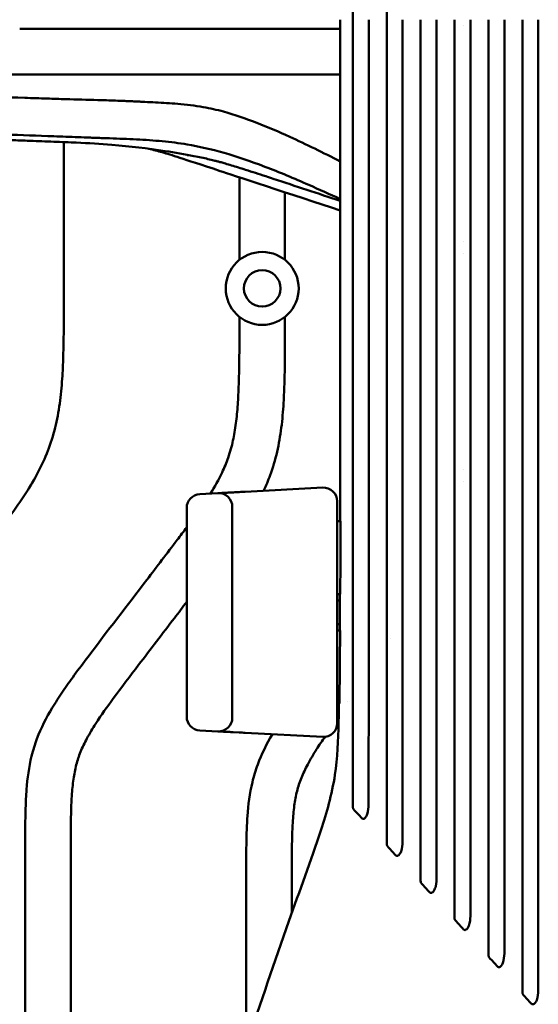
# Model space of a CAD drawing. Header units: millimetres. Extents: x 0 to 4878, y -120 to 1682.
# Tile 80 of 256: x 446 to 503, y 1088 to 1196. Entities that reach past the tile are written whole.
import ezdxf

# ---------------------------------------------------------------- set-up
doc = ezdxf.new("R2010")
doc.units = ezdxf.units.MM
doc.header["$LTSCALE"] = 2
doc.layers.add('Sichtbar (ISO)', color=7, linetype='Continuous', lineweight=50)

msp = doc.modelspace()

# ---------------------------------------------------------------- linework, layer by layer
at = {"layer": 'Sichtbar (ISO)'}
for p, q in [((494.3823, 1194.8251), (494.3823, 1194.8251)), ((461.7919, 1194.5136), (461.7558, 1194.5136)), ((450.5828, 1182.0832), (450.5828, 1163.4829)), ((469.8328, 1169.1611), (469.8328, 1178.2225)), ((474.8328, 1176.5759), (474.8328, 1169.1611)), ((494.3823, 1171.2021), (494.3823, 1171.2021)), ((494.3823, 1169.8251), (494.3823, 1169.8251)), ((469.8328, 1160.4948), (469.8328, 1162.9161)), ((474.8328, 1162.9161), (474.8328, 1160.4948)), ((494.3823, 1146.2021), (494.3823, 1146.2021)), ((470.4792, 1143.7354), (478.9794, 1144.1808)), ((478.988, 1144.0862), (478.988, 1144.0862)), ((494.3823, 1144.8251), (494.3823, 1144.8251)), ((467.4793, 1143.5782), (465.4792, 1143.4734)), ((464.0578, 1119.0518), (464.0578, 1141.9754)), ((469.0578, 1142.0802), (469.0578, 1118.947)), ((480.5578, 1142.6829), (480.5578, 1118.3443)), ((480.5578, 1140.5136), (480.9165, 1140.5136)), ((480.8941, 1132.5136), (480.5578, 1132.5136)), ((480.5578, 1128.5136), (480.8748, 1128.5136)), ((486.3584, 1127.63), (486.3584, 1127.6299)), ((480.7928, 1120.5136), (480.5578, 1120.5136)), ((481.6514, 1120.6968), (481.6514, 1120.6968)), ((467.4793, 1117.449), (465.4793, 1117.5538)), ((467.8115, 1117.4316), (467.4799, 1117.449)), ((468.6455, 1117.3879), (468.1242, 1117.4152)), ((469.8081, 1117.327), (469.1568, 1117.3611)), ((478.9794, 1116.8464), (470.4792, 1117.2919)), ((478.988, 1116.941), (478.988, 1116.941)), ((446.3328, 1061.9959), (446.3328, 1105.0636)), ((451.3328, 1105.0636), (451.3328, 1063.4841)), ((470.5828, 1083.1303), (470.5828, 1102.0755)), ((475.5828, 1102.0755), (475.5828, 1097.5249))]:
    msp.add_line(p, q, dxfattribs=at)
for radius in [4, 2]:
    msp.add_circle((472.3328, 1166.0386), radius, dxfattribs=at)
for centre, radius, start, end in [((471.0578, 1195.5136), 8, 187.18194, 187.182397), ((471.0578, 1195.5136), 8, 187.181948, 187.182406), ((471.0578, 1195.5136), 4.25, 193.627366, 193.635381), ((471.0578, 1195.5136), 4.25, 193.627386, 193.6354), ((471.0578, 1195.5136), 4.25, 346.353775, 346.363605), ((471.0578, 1195.5136), 8, 352.79312, 352.795606), ((479.0578, 1142.6829), 1.5, 0, 92.998418), ((465.5578, 1141.9754), 1.5, 93.00115, 180), ((467.5578, 1142.0802), 1.5, 0, 92.999), ((480.5578, 1130.5136), 1.3, 77.125083, 90), ((480.5578, 1130.5136), 1.3, 270, 282.346037), ((465.5578, 1119.0518), 1.5, 180, 266.998871), ((467.5578, 1118.947), 1.5, 267.001018, 0), ((479.0578, 1118.3443), 1.5, 267.001565, 0)]:
    msp.add_arc(centre, radius, start, end, dxfattribs=at)
msp.add_ellipse((470.5576, 1142.2375), major_axis=(-0.0785, 1.4979), ratio=0.00704433, start_param=0, end_param=0.00002268, dxfattribs=at)
for points, knots in [([(485.9862, 1285.9052), (485.9863, 1284.5924), (485.9861, 1283.2467), (485.9863, 1277.0593), (485.9862, 1267.5688), (485.9862, 1229.8076), (485.9862, 1212.6606), (485.9862, 1195.5136)], [0.000001, 0.000001, 0.000001, 0.000001, 0.39553905, 0.39553905, 1.60273607, 1.60273607, 2.60688701, 2.60688701, 2.60688701, 2.60688701]), ([(482.2681, 1281.8558), (482.2683, 1280.5201), (482.2685, 1279.2993), (482.2673, 1274.1527), (482.2681, 1267.3774), (482.2681, 1229.975), (482.2681, 1212.7443), (482.2681, 1195.5136)], [0.000001, 0.000001, 0.000001, 0.000001, 0.40394024, 0.40394024, 1.49961811, 1.49961811, 2.43554787, 2.43554787, 2.43554787, 2.43554787]), ([(482.2681, 1195.5136), (482.2681, 1177.5129), (482.2681, 1159.5122), (482.2681, 1124.6669), (482.2671, 1117.0458), (482.2686, 1111.6951), (482.2682, 1110.487), (482.2681, 1109.171)], [-2.80747407, -2.80747407, -2.80747407, -2.80747407, -1.56274736, -1.56274736, -0.39795639, -0.39795639, -0.000001, -0.000001, -0.000001, -0.000001]), ([(484.0078, 1109.7405), (484.0082, 1113.5012), (484.0081, 1121.177), (484.0081, 1164.5611), (484.0081, 1180.0374), (484.0081, 1195.5136)], [-13.0152411, -13.0152411, -13.0152411, -13.0152411, -4.64287728, -4.64287728, -0.000001, -0.000001, -0.000001, -0.000001]), ([(485.9862, 1195.5136), (485.9862, 1177.0232), (485.9862, 1158.5327), (485.9862, 1121.7789), (485.9864, 1113.5017), (485.9857, 1107.9157), (485.9862, 1106.4893), (485.9862, 1105.1064)], [-3.25788779, -3.25788779, -3.25788779, -3.25788779, -1.82850508, -1.82850508, -0.41667581, -0.41667581, -0.000001, -0.000001, -0.000001, -0.000001]), ([(487.7262, 1105.6481), (487.7265, 1110.0329), (487.7262, 1119.6968), (487.7262, 1163.1799), (487.7262, 1179.3467), (487.7262, 1195.5136)], [-13.04492812, -13.04492812, -13.04492812, -13.04492812, -4.85005919, -4.85005919, -0.000001, -0.000001, -0.000001, -0.000001]), ([(489.7089, 1195.5136), (489.7089, 1177.2963), (489.7089, 1159.0789), (489.7089, 1135.3206), (489.7089, 1127.2818), (489.7087, 1107.0733), (489.7088, 1103.5144), (489.7089, 1101.0363)], [-2.1611655, -2.1611655, -2.1611655, -2.1611655, -1.07534364, -1.07534364, -0.74508005, -0.74508005, -0.000001, -0.000001, -0.000001, -0.000001]), ([(491.4492, 1101.5536), (491.4501, 1106.7463), (491.4489, 1119.3407), (491.4489, 1162.1463), (491.4489, 1178.83), (491.4489, 1195.5136)], [-12.84170386, -12.84170386, -12.84170386, -12.84170386, -5.00509186, -5.00509186, -0.000001, -0.000001, -0.000001, -0.000001]), ([(493.427, 1195.5136), (493.427, 1177.4533), (493.427, 1159.3929), (493.4269, 1109.1659), (493.4268, 1101.2416), (493.427, 1096.9708)], [-2.00268337, -2.00268337, -2.00268337, -2.00268337, -1.28257009, -1.28257009, -0.000001, -0.000001, -0.000001, -0.000001]), ([(495.1674, 1097.4678), (495.1687, 1103.3185), (495.167, 1118.2425), (495.167, 1159.5533), (495.167, 1177.5334), (495.167, 1195.5136)], [-12.39324142, -12.39324142, -12.39324142, -12.39324142, -5.39404912, -5.39404912, -0.000001, -0.000001, -0.000001, -0.000001]), ([(497.1497, 1195.5136), (497.1497, 1177.0227), (497.1496, 1158.5318), (497.1497, 1105.8352), (497.1494, 1097.3197), (497.1497, 1092.8998)], [-2.04366665, -2.04366665, -2.04366665, -2.04366665, -1.32655609, -1.32655609, -0.000001, -0.000001, -0.000001, -0.000001]), ([(498.8897, 1195.5136), (498.8897, 1176.7757), (498.8897, 1158.0378), (498.8896, 1127.1243), (498.8921, 1101.3906), (498.8901, 1093.3805)], [0.000001, 0.000001, 0.000001, 0.000001, 5.62137621, 5.62137621, 9.27405819, 9.27405819, 9.27405819, 9.27405819]), ([(500.8678, 1088.8337), (500.8675, 1095.4537), (500.8679, 1113.5098), (500.8677, 1156.8501), (500.8678, 1191.8975), (500.8678, 1195.5136)], [0.000001, 0.000001, 0.000001, 0.000001, 1.98626401, 1.98626401, 3.10070357, 3.10070357, 3.10070357, 3.10070357]), ([(502.608, 1089.3024), (502.6094, 1098.81), (502.6077, 1134.0648), (502.6078, 1156.6792), (502.6078, 1176.0964), (502.6078, 1195.5136)], [-6.78434804, -6.78434804, -6.78434804, -6.78434804, -5.82515503, -5.82515503, -0.000001, -0.000001, -0.000001, -0.000001]), ([(448.9772, 1194.5135), (448.9598, 1194.5134), (448.9425, 1194.5134), (448.9078, 1194.5133), (448.8905, 1194.5133), (448.8386, 1194.5132), (448.8041, 1194.5132), (448.7012, 1194.513), (448.6325, 1194.5128), (448.4292, 1194.5124), (448.2939, 1194.5121), (447.8956, 1194.5113), (447.6335, 1194.511), (446.8227, 1194.5109), (446.2881, 1194.5124), (445.7418, 1194.5135)], [0.000003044, 0.000003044, 0.000003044, 0.000003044, 0.008127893, 0.008127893, 0.016235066, 0.016235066, 0.032384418, 0.032384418, 0.064403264, 0.064403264, 0.127369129, 0.127369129, 0.249681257, 0.249681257, 0.502954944, 0.502954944, 0.502954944, 0.502954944]), ([(459.7063, 1194.5136), (458.1624, 1194.5135), (456.3429, 1194.4951), (452.4406, 1194.494), (450.7539, 1194.5136), (448.9772, 1194.5135)], [0.00000178, 0.00000178, 0.00000178, 0.00000178, 0.75355932, 0.75355932, 1.5119325, 1.5119325, 1.5119325, 1.5119325]), ([(461.7558, 1194.5136), (461.5845, 1194.5136), (461.4128, 1194.5145), (460.999, 1194.5153), (460.8825, 1194.5144), (460.1245, 1194.5106), (459.9797, 1194.5136), (459.7063, 1194.5136)], [0.000003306, 0.000003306, 0.000003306, 0.000003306, 0.083478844, 0.083478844, 0.200497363, 0.200497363, 0.676626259, 0.676626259, 0.676626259, 0.676626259]), ([(480.8938, 1194.5127), (480.7947, 1194.5125), (478.6078, 1194.5081), (474.3316, 1194.5141), (468.0695, 1194.5109), (463.8841, 1194.5136), (461.7919, 1194.5136)], [0.101984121, 0.101984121, 0.101984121, 0.101984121, 0.115995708, 0.41123673, 0.706471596, 1, 1, 1, 1]), ([(450.4602, 1189.5136), (450.4412, 1189.5136), (450.2716, 1189.5133), (449.9107, 1189.5127), (449.7753, 1189.5124), (449.3778, 1189.5117), (449.1149, 1189.5113), (448.3605, 1189.5108), (447.8635, 1189.5111), (447.3682, 1189.5136)], [0.0000009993, 0.0000009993, 0.0000009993, 0.0000009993, 0.0093425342, 0.0093425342, 0.0149364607, 0.0149364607, 0.0257512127, 0.0257512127, 0.0459435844, 0.0459435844, 0.0459435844, 0.0459435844]), ([(460.7767, 1189.5136), (458.9317, 1189.5136), (456.9934, 1189.5136), (453.6042, 1189.5136), (452.0085, 1189.5136), (450.4602, 1189.5136)], [0.00000239, 0.00000239, 0.00000239, 0.00000239, 0.93419228, 0.93419228, 1.68969657, 1.68969657, 1.68969657, 1.68969657]), ([(462.7493, 1189.5138), (462.4162, 1189.5136), (462.0826, 1189.5136), (461.4252, 1189.5136), (461.1009, 1189.5136), (460.7767, 1189.5136)], [0.000008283, 0.000008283, 0.000008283, 0.000008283, 0.169077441, 0.169077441, 0.333242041, 0.333242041, 0.333242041, 0.333242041]), ([(458.3452, 1186.5459), (458.2316, 1186.5545), (458.0461, 1186.5636), (457.635, 1186.5823), (457.4585, 1186.5899), (456.9384, 1186.6115), (456.5943, 1186.6246), (455.6006, 1186.6598), (454.9459, 1186.6798), (453.1657, 1186.7309), (451.9714, 1186.7616), (450.1079, 1186.8179), (449.4217, 1186.8402), (447.9371, 1186.8887), (447.1165, 1186.9155), (444.2146, 1187.0051), (442.1392, 1187.0579), (439.5124, 1187.1444), (438.7542, 1187.1705), (437.3082, 1187.2013), (436.6452, 1187.207), (435.9309, 1187.2043)], [0.00050802, 0.00050802, 0.00050802, 0.00050802, 0.05790453, 0.05790453, 0.10101429, 0.10101429, 0.18488649, 0.18488649, 0.34316864, 0.34316864, 0.61703489, 0.61703489, 0.7754845, 0.7754845, 0.95949651, 0.95949651, 1.43112099, 1.43112099, 1.60986084, 1.60986084, 1.75792631, 1.75792631, 1.75792631, 1.75792631]), ([(468.0995, 1185.4251), (467.3601, 1185.6341), (466.6167, 1185.798), (464.941, 1186.0906), (464.0079, 1186.2008), (462.2618, 1186.3518), (461.4478, 1186.4001), (460.2458, 1186.4605), (459.857, 1186.4784), (459.2794, 1186.5049), (459.0902, 1186.5135), (458.8076, 1186.5267), (458.7143, 1186.5311), (458.5556, 1186.5386), (458.3772, 1186.5473), (458.3452, 1186.5459)], [0.00009296, 0.00009296, 0.00009296, 0.00009296, 0.38210684, 0.38210684, 0.85732399, 0.85732399, 1.26980199, 1.26980199, 1.4664761, 1.4664761, 1.5622036, 1.5622036, 1.60938737, 1.60938737, 1.64239954, 1.64239954, 1.64239954, 1.64239954]), ([(480.8954, 1179.9682), (479.0256, 1180.9188), (477.1221, 1181.8557), (472.9335, 1183.7703), (470.5316, 1184.7374), (468.0995, 1185.4251)], [0.3794093, 0.3794093, 0.3794093, 0.3794093, 1.35190907, 1.35190907, 2.68520003, 2.68520003, 2.68520003, 2.68520003]), ([(434.6649, 1183.1872), (436.1175, 1183.1637), (437.4297, 1183.1327), (439.8638, 1183.0653), (440.9869, 1183.029), (442.7589, 1182.9679), (443.5012, 1182.9413), (445.9374, 1182.8527), (447.7026, 1182.7874), (450.3704, 1182.6897), (451.2624, 1182.657), (452.6006, 1182.608), (453.0457, 1182.5917), (453.7146, 1182.5672), (453.9373, 1182.559), (454.3821, 1182.5427), (454.6039, 1182.5346), (454.8281, 1182.5284)], [0.00046362, 0.00046362, 0.00046362, 0.00046362, 0.52554471, 0.52554471, 1.04974816, 1.04974816, 1.39266243, 1.39266243, 2.32992861, 2.32992861, 2.80126052, 2.80126052, 3.03702262, 3.03702262, 3.15489145, 3.15489145, 3.2722211, 3.2722211, 3.2722211, 3.2722211]), ([(446.5525, 1182.2395), (446.0058, 1182.2593), (445.4444, 1182.2793), (444.4084, 1182.3161), (443.8881, 1182.3346), (443.3697, 1182.3508)], [0.000082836, 0.000082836, 0.000082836, 0.000082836, 0.278384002, 0.278384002, 0.536675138, 0.536675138, 0.536675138, 0.536675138]), ([(451.9507, 1182.025), (451.8705, 1182.0285), (451.7906, 1182.0319), (450.8497, 1182.0723), (449.9854, 1182.1085), (448.2918, 1182.1754), (447.4225, 1182.2079), (446.5525, 1182.2395)], [1.388252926, 1.388252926, 1.388252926, 1.388252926, 1.400145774, 1.400145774, 1.528877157, 1.528877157, 1.66212195, 1.66212195, 1.66212195, 1.66212195]), ([(472.7217, 1178.3341), (471.9772, 1178.5795), (471.2356, 1178.8191), (469.9764, 1179.2171), (469.4447, 1179.3822), (468.73, 1179.5996), (468.5095, 1179.6658), (468.1231, 1179.7806), (467.9541, 1179.8301), (467.6508, 1179.9176), (467.5444, 1179.9473), (467.4759, 1179.9661), (467.465, 1179.9691), (467.4547, 1179.9718), (467.4558, 1179.9716), (467.3291, 1180.0044), (467.1966, 1180.0379), (466.8514, 1180.122), (466.6257, 1180.1754), (465.9274, 1180.3339), (465.4041, 1180.4456), (463.8687, 1180.7498), (462.7616, 1180.9441), (459.7606, 1181.4042), (457.8291, 1181.6261), (454.5814, 1181.8898), (453.2845, 1181.9677), (451.9507, 1182.025)], [0, 0, 0, 0, 0.25917979, 0.25917979, 0.45394926, 0.45394926, 0.54682593, 0.54682593, 0.63606032, 0.63606032, 0.7525185, 0.7525185, 0.80468658, 0.80468658, 0.88293364, 0.88293364, 0.98773338, 0.98773338, 1.11046458, 1.11046458, 1.3382619, 1.3382619, 1.74161736, 1.74161736, 2.45856585, 2.45856585, 2.925915, 2.925915, 2.925915, 2.925915]), ([(455.6072, 1182.5023), (455.4733, 1182.5027), (455.3426, 1182.5075), (455.0831, 1182.517), (454.9544, 1182.5217), (454.8281, 1182.5284)], [-0.132798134, -0.132798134, -0.132798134, -0.132798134, -0.066120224, -0.066120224, -0.000538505, -0.000538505, -0.000538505, -0.000538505]), ([(464.0933, 1181.8294), (463.2069, 1181.9767), (462.2988, 1182.09), (461.3728, 1182.1784), (460.4468, 1182.2669), (459.5039, 1182.3303), (458.5431, 1182.3802), (457.5824, 1182.4301), (456.6038, 1182.4664), (455.6072, 1182.5023)], [0, 0, 0, 0, 0.33333333, 0.33333333, 0.33333333, 0.66666667, 0.66666667, 0.66666667, 1, 1, 1, 1]), ([(480.8958, 1175.8285), (479.7402, 1176.3663), (478.5906, 1176.8884), (475.8373, 1178.1019), (474.2299, 1178.7785), (469.4233, 1180.614), (466.7293, 1181.3912), (464.0933, 1181.8294)], [-2.5063185, -2.5063185, -2.5063185, -2.5063185, -2.02623706, -2.02623706, -1.35384004, -1.35384004, -0.00016892, -0.00016892, -0.00016892, -0.00016892]), ([(459.9013, 1181.362), (460.3953, 1181.2359), (460.884, 1181.1038), (462.5026, 1180.6401), (463.2838, 1180.3792), (468.8046, 1178.561), (475.7665, 1176.2683), (480.8959, 1174.5791)], [2.369644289, 2.369644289, 2.369644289, 2.369644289, 2.529381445, 2.529381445, 2.907447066, 2.907447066, 2.99760231, 2.99760231, 2.99760231, 2.99760231]), ([(464.2162, 1180.5417), (464.215, 1180.5436), (464.2154, 1180.5505), (464.2174, 1180.5622), (464.2195, 1180.5739), (464.2233, 1180.5903), (464.2285, 1180.611), (464.2329, 1180.6286), (464.2384, 1180.6494), (464.2449, 1180.6724)], [0, 0, 0, 0, 0.333333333, 0.333333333, 0.333333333, 0.666666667, 0.666666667, 0.666666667, 0.948902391, 0.948902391, 0.948902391, 0.948902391]), ([(472.7217, 1178.3341), (472.9986, 1178.2429), (473.2755, 1178.1516), (476.0003, 1177.2537), (478.448, 1176.447), (480.8958, 1175.6403)], [0.827106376, 0.827106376, 0.827106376, 0.827106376, 0.914580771, 0.914580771, 1.687762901, 1.687762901, 1.687762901, 1.687762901]), ([(450.5828, 1163.4829), (450.5828, 1161.9265), (450.5682, 1160.37), (450.5235, 1158.8143), (450.5009, 1158.0291), (450.4707, 1157.2442), (450.4237, 1156.46), (450.3692, 1155.5487), (450.2921, 1154.6384), (450.177, 1153.7327), (450.064, 1152.8449), (449.9145, 1151.9613), (449.7129, 1151.0892), (449.5119, 1150.2196), (449.2593, 1149.3612), (448.9502, 1148.5238), (448.6477, 1147.7042), (448.2912, 1146.9046), (447.8937, 1146.126), (447.5049, 1145.3643), (447.0768, 1144.6228), (446.6212, 1143.8989), (446.0695, 1143.0226), (445.4775, 1142.172), (444.8708, 1141.3323), (444.0567, 1140.2055), (443.2161, 1139.0983), (442.3741, 1137.9922), (441.0727, 1136.2827), (439.7677, 1134.5761), (438.4622, 1132.8698), (437.1523, 1131.1577), (435.8417, 1129.4459), (434.5342, 1127.732), (433.599, 1126.5062), (432.6654, 1125.2793), (431.7523, 1124.0367), (431.0905, 1123.1361), (430.4396, 1122.2274), (429.8353, 1121.2879), (429.4918, 1120.7538), (429.1634, 1120.2097), (428.862, 1119.6508), (428.6051, 1119.1741), (428.3677, 1118.6866), (428.1652, 1118.1847), (427.9785, 1117.7222), (427.8213, 1117.2475), (427.6957, 1116.7649), (427.5621, 1116.2515), (427.4643, 1115.7291), (427.3894, 1115.2039), (427.3024, 1114.5937), (427.2464, 1113.9796), (427.2064, 1113.3646), (427.176, 1112.8958), (427.155, 1112.4265), (427.1398, 1111.957), (427.1265, 1111.5465), (427.1176, 1111.1359), (427.11, 1110.7252), (427.0965, 1109.996), (427.0869, 1109.2667), (427.0838, 1108.5374)], [0, 0, 0, 0, 0.075045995, 0.075045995, 0.075045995, 0.11292292, 0.11292292, 0.11292292, 0.156945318, 0.156945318, 0.156945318, 0.200099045, 0.200099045, 0.200099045, 0.243130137, 0.243130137, 0.243130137, 0.285244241, 0.285244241, 0.285244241, 0.32644481, 0.32644481, 0.32644481, 0.376326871, 0.376326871, 0.376326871, 0.443262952, 0.443262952, 0.443262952, 0.546709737, 0.546709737, 0.546709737, 0.650508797, 0.650508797, 0.650508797, 0.724752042, 0.724752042, 0.724752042, 0.778556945, 0.778556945, 0.778556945, 0.809146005, 0.809146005, 0.809146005, 0.835231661, 0.835231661, 0.835231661, 0.859273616, 0.859273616, 0.859273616, 0.884853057, 0.884853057, 0.884853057, 0.914568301, 0.914568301, 0.914568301, 0.937219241, 0.937219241, 0.937219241, 0.957024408, 0.957024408, 0.957024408, 0.992192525, 0.992192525, 0.992192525, 0.992192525]), ([(466.6539, 1143.5349), (467.1252, 1144.2856), (467.5626, 1145.057), (467.9403, 1145.8579), (468.1882, 1146.3834), (468.4103, 1146.9216), (468.6011, 1147.4703), (468.7133, 1147.7928), (468.8146, 1148.1189), (468.9055, 1148.4479), (469.0697, 1149.043), (469.1995, 1149.6476), (469.3039, 1150.2561), (469.4162, 1150.9102), (469.4992, 1151.5689), (469.5635, 1152.2293), (469.6328, 1152.9402), (469.6804, 1153.6531), (469.7149, 1154.3665), (469.7526, 1155.1475), (469.7746, 1155.9291), (469.7915, 1156.7108), (469.8188, 1157.9719), (469.8328, 1159.2334), (469.8328, 1160.4948)], [0.718142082, 0.718142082, 0.718142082, 0.718142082, 0.760813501, 0.760813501, 0.760813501, 0.788814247, 0.788814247, 0.788814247, 0.805271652, 0.805271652, 0.805271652, 0.835038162, 0.835038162, 0.835038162, 0.867032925, 0.867032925, 0.867032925, 0.901472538, 0.901472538, 0.901472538, 0.939174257, 0.939174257, 0.939174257, 1, 1, 1, 1]), ([(474.8328, 1160.4948), (474.8328, 1158.9385), (474.8182, 1157.382), (474.7735, 1155.8263), (474.7509, 1155.0411), (474.7207, 1154.2561), (474.6737, 1153.472), (474.6192, 1152.5606), (474.5421, 1151.6504), (474.427, 1150.7447), (474.314, 1149.8568), (474.1645, 1148.9733), (473.9629, 1148.1012), (473.7619, 1147.2315), (473.5093, 1146.3732), (473.2002, 1145.5357), (472.988, 1144.9608), (472.7492, 1144.3956), (472.4883, 1143.8407)], [0, 0, 0, 0, 0.075045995, 0.075045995, 0.075045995, 0.11292292, 0.11292292, 0.11292292, 0.156945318, 0.156945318, 0.156945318, 0.200099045, 0.200099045, 0.200099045, 0.243130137, 0.243130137, 0.243130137, 0.272674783, 0.272674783, 0.272674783, 0.272674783]), ([(467.4799, 1143.5782), (467.484, 1143.5784), (467.5363, 1143.5812), (467.6885, 1143.5892), (467.8006, 1143.595), (467.8123, 1143.5956)], [0.012788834, 0.012788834, 0.012788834, 0.012788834, 0.142857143, 0.285714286, 0.301926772, 0.301926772, 0.301926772, 0.301926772]), ([(468.126, 1143.6121), (468.1298, 1143.6123), (468.2735, 1143.6198), (468.447, 1143.6289), (468.6333, 1143.6387), (468.6435, 1143.6392)], [0.424690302, 0.424690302, 0.424690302, 0.424690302, 0.428571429, 0.571428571, 0.579651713, 0.579651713, 0.579651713, 0.579651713]), ([(469.1557, 1143.6661), (469.1644, 1143.6665), (469.3724, 1143.6774), (469.5933, 1143.689), (469.8072, 1143.7002)], [0.708091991, 0.708091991, 0.708091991, 0.708091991, 0.714285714, 0.854914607, 0.854914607, 0.854914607, 0.854914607]), ([(446.3328, 1105.0636), (446.3328, 1106.3825), (446.345, 1107.702), (446.389, 1109.02), (446.4117, 1109.6998), (446.4429, 1110.3792), (446.4943, 1111.0577), (446.588, 1112.2963), (446.7491, 1113.5319), (447.0442, 1114.7384), (447.2024, 1115.3855), (447.3992, 1116.0242), (447.6344, 1116.6475), (448.0801, 1117.8289), (448.6638, 1118.9551), (449.3149, 1120.0383), (449.6718, 1120.632), (450.049, 1121.2127), (450.4378, 1121.7858), (450.8525, 1122.3969), (451.2806, 1122.9993), (451.7161, 1123.5961), (452.2157, 1124.2808), (452.7252, 1124.9583), (453.2361, 1125.6347), (455.3683, 1128.4577), (457.5253, 1131.2617), (459.6755, 1134.0713), (460.7894, 1135.5268), (461.9015, 1136.9838), (463.0086, 1138.4439), (463.3594, 1138.9066), (463.7098, 1139.3697), (464.0578, 1139.8349)], [0, 0, 0, 0, 0.063599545, 0.063599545, 0.063599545, 0.096404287, 0.096404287, 0.096404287, 0.156283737, 0.156283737, 0.156283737, 0.188399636, 0.188399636, 0.188399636, 0.249265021, 0.249265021, 0.249265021, 0.282622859, 0.282622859, 0.282622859, 0.31819671, 0.31819671, 0.31819671, 0.359010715, 0.359010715, 0.359010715, 0.529356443, 0.529356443, 0.529356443, 0.617602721, 0.617602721, 0.617602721, 0.645568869, 0.645568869, 0.645568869, 0.645568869]), ([(480.9165, 1140.5136), (480.9141, 1139.1808), (480.9111, 1137.8461), (480.9038, 1135.18), (480.8994, 1133.8458), (480.8941, 1132.5136)], [-0.799124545, -0.799124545, -0.799124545, -0.799124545, -0.399702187, -0.399702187, -0.000043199, -0.000043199, -0.000043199, -0.000043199]), ([(464.0578, 1131.641), (463.6094, 1131.0545), (463.1608, 1130.4681), (462.7122, 1129.8818), (461.4023, 1128.1696), (460.0917, 1126.4578), (458.7842, 1124.744), (457.849, 1123.5181), (456.9154, 1122.2912), (456.0023, 1121.0486), (455.3405, 1120.1481), (454.6896, 1119.2393), (454.0853, 1118.2998), (453.7418, 1117.7657), (453.4134, 1117.2217), (453.112, 1116.6627), (452.8551, 1116.1861), (452.6177, 1115.6985), (452.4152, 1115.1967), (452.2285, 1114.7341), (452.0713, 1114.2594), (451.9457, 1113.7768), (451.8121, 1113.2634), (451.7143, 1112.7411), (451.6394, 1112.2158), (451.5524, 1111.6056), (451.4964, 1110.9915), (451.4564, 1110.3766), (451.426, 1109.9078), (451.405, 1109.4385), (451.3898, 1108.969), (451.3765, 1108.5585), (451.3676, 1108.1478), (451.36, 1107.7371), (451.3435, 1106.846), (451.3328, 1105.9548), (451.3328, 1105.0636)], [0.5111616, 0.5111616, 0.5111616, 0.5111616, 0.546709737, 0.546709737, 0.546709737, 0.650508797, 0.650508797, 0.650508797, 0.724752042, 0.724752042, 0.724752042, 0.778556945, 0.778556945, 0.778556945, 0.809146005, 0.809146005, 0.809146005, 0.835231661, 0.835231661, 0.835231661, 0.859273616, 0.859273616, 0.859273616, 0.884853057, 0.884853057, 0.884853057, 0.914568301, 0.914568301, 0.914568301, 0.937219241, 0.937219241, 0.937219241, 0.957024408, 0.957024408, 0.957024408, 1, 1, 1, 1]), ([(480.8748, 1128.5136), (480.8686, 1127.2152), (480.8597, 1125.7471), (480.8386, 1123.5068), (480.8279, 1122.5868), (480.8087, 1121.3405), (480.8014, 1120.923), (480.7928, 1120.5136)], [0.000001, 0.000001, 0.000001, 0.000001, 0.389534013, 0.389534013, 0.641080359, 0.641080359, 0.766718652, 0.766718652, 0.766718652, 0.766718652]), ([(465.6557, 1066.5838), (465.7327, 1067.8585), (465.9452, 1069.072), (466.5472, 1071.5724), (466.9586, 1072.8506), (468.4296, 1077.1883), (469.5395, 1080.1532), (472.162, 1087.6369), (473.6978, 1092.1253), (476.4267, 1099.9445), (477.6591, 1103.1917), (479.4045, 1108.485), (479.9581, 1110.491), (480.6173, 1114.5276), (480.6612, 1116.4953), (480.7283, 1119.1208), (480.7419, 1119.8172), (480.7535, 1120.5136)], [0, 0, 0, 0, 0.40395283, 0.40395283, 0.89416103, 0.89416103, 2.10924908, 2.10924908, 3.88181084, 3.88181084, 5.18811704, 5.18811704, 5.86686817, 5.86686817, 6.44618257, 6.44618257, 6.65520183, 6.65520183, 6.65520183, 6.65520183]), ([(470.5828, 1102.0755), (470.5828, 1103.4106), (470.5828, 1104.7463), (470.6192, 1106.0806), (470.638, 1106.7689), (470.6664, 1107.4568), (470.7151, 1108.1439), (470.804, 1109.3981), (470.9604, 1110.6496), (471.2527, 1111.8724), (471.4095, 1112.5282), (471.6054, 1113.1758), (471.8402, 1113.8079), (472.2701, 1114.9651), (472.8304, 1116.0707), (473.4569, 1117.1358)], [0, 0, 0, 0, 0.063599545, 0.063599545, 0.063599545, 0.096404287, 0.096404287, 0.096404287, 0.156283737, 0.156283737, 0.156283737, 0.188399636, 0.188399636, 0.188399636, 0.247181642, 0.247181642, 0.247181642, 0.247181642]), ([(479.209, 1116.8519), (478.8978, 1116.4028), (478.5935, 1115.949), (478.3004, 1115.488), (477.9554, 1114.9456), (477.6258, 1114.3932), (477.3237, 1113.8258), (477.066, 1113.342), (476.8283, 1112.8472), (476.6258, 1112.3382), (476.4393, 1111.869), (476.2826, 1111.3877), (476.158, 1110.8986), (476.0254, 1110.3782), (475.9291, 1109.8489), (475.8561, 1109.3169), (475.7712, 1108.6988), (475.7176, 1108.0769), (475.6804, 1107.4542), (475.6521, 1106.9795), (475.6333, 1106.5043), (475.6202, 1106.029), (475.6088, 1105.6134), (475.6017, 1105.1977), (475.5965, 1104.7819), (475.5852, 1103.8798), (475.5828, 1102.9777), (475.5828, 1102.0755)], [0.752560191, 0.752560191, 0.752560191, 0.752560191, 0.778556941, 0.778556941, 0.778556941, 0.809146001, 0.809146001, 0.809146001, 0.835231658, 0.835231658, 0.835231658, 0.859273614, 0.859273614, 0.859273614, 0.884853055, 0.884853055, 0.884853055, 0.9145683, 0.9145683, 0.9145683, 0.93721924, 0.93721924, 0.93721924, 0.957024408, 0.957024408, 0.957024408, 1, 1, 1, 1]), ([(483.2488, 1107.931), (483.2668, 1107.9109), (483.2869, 1107.8947), (483.3289, 1107.8713), (483.3501, 1107.8638), (483.4056, 1107.8547), (483.4395, 1107.8586), (483.5173, 1107.8839), (483.5563, 1107.9108), (483.6442, 1107.9852), (483.7056, 1108.0621), (483.8096, 1108.2623), (483.8729, 1108.4109), (483.9916, 1108.9792), (484.0077, 1109.346), (484.0078, 1109.7405)], [-0.45131866, -0.45131866, -0.45131866, -0.45131866, -0.425526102, -0.425526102, -0.401318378, -0.401318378, -0.363657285, -0.363657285, -0.310636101, -0.310636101, -0.205671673, -0.205671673, -0.118509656, -0.118509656, -0.000001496, -0.000001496, -0.000001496, -0.000001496]), ([(482.3563, 1108.9074), (482.3419, 1108.9228), (482.3291, 1108.9404), (482.3068, 1108.9793), (482.2975, 1109.0003), (482.2825, 1109.0455), (482.2771, 1109.0693), (482.2697, 1109.1192), (482.2681, 1109.1452), (482.2681, 1109.171)], [0.0000193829, 0.0000193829, 0.0000193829, 0.0000193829, 0.0070145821, 0.0070145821, 0.0140765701, 0.0140765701, 0.0214121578, 0.0214121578, 0.0292091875, 0.0292091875, 0.0292091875, 0.0292091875]), ([(482.3563, 1108.9074), (482.5051, 1108.7449), (482.6539, 1108.5822), (482.9513, 1108.2568), (483.0999, 1108.0941), (483.2485, 1107.9313)], [-0.145721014, -0.145721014, -0.145721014, -0.145721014, -0.072868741, -0.072868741, -0.000051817, -0.000051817, -0.000051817, -0.000051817]), ([(486.0744, 1104.8397), (486.06, 1104.8553), (486.0472, 1104.8729), (486.0248, 1104.9122), (486.0156, 1104.9333), (485.9924, 1105.0038), (485.9862, 1105.0552), (485.9862, 1105.1064)], [0.0000177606, 0.0000177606, 0.0000177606, 0.0000177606, 0.0070374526, 0.0070374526, 0.0141696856, 0.0141696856, 0.0295411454, 0.0295411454, 0.0295411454, 0.0295411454]), ([(486.9641, 1103.8664), (486.9828, 1103.8456), (487.0037, 1103.8288), (487.0475, 1103.8049), (487.0696, 1103.7975), (487.1262, 1103.7892), (487.1601, 1103.7934), (487.2378, 1103.8195), (487.2764, 1103.8461), (487.3604, 1103.9169), (487.4218, 1103.9907), (487.5273, 1104.1907), (487.59, 1104.3359), (487.7095, 1104.8943), (487.726, 1105.2577), (487.7262, 1105.6481)], [-0.458191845, -0.458191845, -0.458191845, -0.458191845, -0.4293888, -0.4293888, -0.402561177, -0.402561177, -0.362656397, -0.362656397, -0.307034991, -0.307034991, -0.202101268, -0.202101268, -0.117216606, -0.117216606, -0.000001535, -0.000001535, -0.000001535, -0.000001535]), ([(486.0744, 1104.8397), (486.2228, 1104.6777), (486.3711, 1104.5155), (486.6675, 1104.1912), (486.8157, 1104.0289), (486.9639, 1103.8666)], [-0.145014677, -0.145014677, -0.145014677, -0.145014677, -0.072514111, -0.072514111, -0.000044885, -0.000044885, -0.000044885, -0.000044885]), ([(489.7973, 1100.7669), (489.7828, 1100.7826), (489.77, 1100.8003), (489.7476, 1100.8398), (489.7383, 1100.8612), (489.7151, 1100.9323), (489.7089, 1100.9844), (489.7089, 1101.0363)], [0.000015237, 0.000015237, 0.000015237, 0.000015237, 0.0070659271, 0.0070659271, 0.0142624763, 0.0142624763, 0.0298218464, 0.0298218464, 0.0298218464, 0.0298218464]), ([(489.7973, 1100.7669), (489.9453, 1100.6053), (490.0932, 1100.4435), (490.389, 1100.1199), (490.5368, 1099.958), (490.6847, 1099.7961)], [-0.144464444, -0.144464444, -0.144464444, -0.144464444, -0.072237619, -0.072237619, -0.00003781, -0.00003781, -0.00003781, -0.00003781]), ([(490.6848, 1099.796), (490.7041, 1099.7746), (490.7257, 1099.7574), (490.771, 1099.733), (490.7937, 1099.7255), (490.8512, 1099.7178), (490.8852, 1099.7223), (490.9668, 1099.7501), (491.0062, 1099.7793), (491.082, 1099.843), (491.1435, 1099.9142), (491.2497, 1100.1132), (491.312, 1100.2553), (491.4321, 1100.806), (491.449, 1101.1665), (491.4492, 1101.5536)], [-0.432293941, -0.432293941, -0.432293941, -0.432293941, -0.408091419, -0.408091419, -0.38568435, -0.38568435, -0.353472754, -0.353472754, -0.305070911, -0.305070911, -0.199415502, -0.199415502, -0.11618476, -0.11618476, -0.000001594, -0.000001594, -0.000001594, -0.000001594]), ([(494.4015, 1095.7299), (494.4212, 1095.7082), (494.4434, 1095.6905), (494.4899, 1095.6657), (494.5132, 1095.6582), (494.5714, 1095.6509), (494.6055, 1095.6556), (494.687, 1095.6836), (494.7262, 1095.7126), (494.7992, 1095.7738), (494.8607, 1095.8428), (494.9677, 1096.0412), (495.0296, 1096.1808), (495.1501, 1096.7252), (495.1672, 1097.0835), (495.1674, 1097.4678)], [-0.438590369, -0.438590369, -0.438590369, -0.438590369, -0.412257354, -0.412257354, -0.387991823, -0.387991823, -0.35401787, -0.35401787, -0.303384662, -0.303384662, -0.197195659, -0.197195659, -0.115323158, -0.115323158, -0.000001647, -0.000001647, -0.000001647, -0.000001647]), ([(493.5157, 1096.699), (493.5011, 1096.7148), (493.4883, 1096.7326), (493.4658, 1096.7723), (493.4565, 1096.7938), (493.4333, 1096.8656), (493.427, 1096.9182), (493.427, 1096.9708)], [0.0000129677, 0.0000129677, 0.0000129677, 0.0000129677, 0.0070966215, 0.0070966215, 0.0143505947, 0.0143505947, 0.0300761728, 0.0300761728, 0.0300761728, 0.0300761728]), ([(493.5157, 1096.699), (493.6634, 1096.5376), (493.811, 1096.3761), (494.1062, 1096.0532), (494.2538, 1095.8917), (494.4013, 1095.7301)], [-0.144029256, -0.144029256, -0.144029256, -0.144029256, -0.07201921, -0.07201921, -0.000032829, -0.000032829, -0.000032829, -0.000032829]), ([(498.1231, 1091.6584), (498.1417, 1091.6379), (498.1625, 1091.6209), (498.2062, 1091.5962), (498.2282, 1091.5882), (498.2845, 1091.5784), (498.3182, 1091.5813), (498.4045, 1091.6067), (498.4478, 1091.6382), (498.5106, 1091.6906), (498.5758, 1091.7539), (498.6903, 1091.9647), (498.7518, 1092.1023), (498.8726, 1092.6414), (498.8899, 1092.9981), (498.8901, 1093.3805)], [-0.522829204, -0.522829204, -0.522829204, -0.522829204, -0.484696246, -0.484696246, -0.449540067, -0.449540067, -0.398544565, -0.398544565, -0.314371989, -0.314371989, -0.195502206, -0.195502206, -0.114726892, -0.114726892, -0.000001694, -0.000001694, -0.000001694, -0.000001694]), ([(497.2387, 1092.6259), (497.2241, 1092.6418), (497.2112, 1092.6597), (497.1886, 1092.6996), (497.1793, 1092.7213), (497.156, 1092.7936), (497.1497, 1092.8467), (497.1497, 1092.8998)], [0.000011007, 0.000011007, 0.000011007, 0.000011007, 0.0071250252, 0.0071250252, 0.0144283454, 0.0144283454, 0.0302977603, 0.0302977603, 0.0302977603, 0.0302977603]), ([(498.123, 1091.6585), (497.9757, 1091.8198), (497.8283, 1091.9811), (497.5336, 1092.3036), (497.3862, 1092.4648), (497.2387, 1092.6259)], [0.000028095, 0.000028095, 0.000028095, 0.000028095, 0.071848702, 0.071848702, 0.143689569, 0.143689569, 0.143689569, 0.143689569]), ([(500.9571, 1088.5581), (500.9424, 1088.5741), (500.9295, 1088.5921), (500.9068, 1088.6322), (500.8975, 1088.654), (500.8741, 1088.7268), (500.8678, 1088.7802), (500.8678, 1088.8337)], [0.0000089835, 0.0000089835, 0.0000089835, 0.0000089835, 0.0071567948, 0.0071567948, 0.014508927, 0.014508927, 0.030488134, 0.030488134, 0.030488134, 0.030488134]), ([(501.8404, 1087.5918), (501.859, 1087.5712), (501.8799, 1087.5542), (501.9236, 1087.5294), (501.9458, 1087.5212), (502.0027, 1087.5111), (502.0371, 1087.514), (502.1241, 1087.5397), (502.1672, 1087.571), (502.2393, 1087.6311), (502.3008, 1087.6973), (502.4087, 1087.8949), (502.4697, 1088.0311), (502.5904, 1088.5658), (502.6079, 1088.9213), (502.608, 1089.3024)], [-0.448080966, -0.448080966, -0.448080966, -0.448080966, -0.420911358, -0.420911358, -0.39597405, -0.39597405, -0.359195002, -0.359195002, -0.299760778, -0.299760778, -0.194099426, -0.194099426, -0.114330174, -0.114330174, -0.000001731, -0.000001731, -0.000001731, -0.000001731]), ([(501.8403, 1087.5919), (501.6931, 1087.753), (501.546, 1087.914), (501.2516, 1088.2361), (501.1044, 1088.3972), (500.9571, 1088.5581)], [0.000023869, 0.000023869, 0.000023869, 0.000023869, 0.071713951, 0.071713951, 0.14342131, 0.14342131, 0.14342131, 0.14342131])]:
    msp.add_open_spline(points, degree=3, knots=knots, dxfattribs=at)
for points in [[(480.8718, 1140.5136), (480.906, 1158.8468), (480.8938, 1177.1803), (480.8938, 1195.5136)], [(447.3682, 1189.5136), (441.8161, 1189.5136), (438.8997, 1189.5136), (436.1311, 1189.5136)], [(480.8942, 1189.5144), (473.6439, 1189.5143), (467.6904, 1189.5139), (462.7493, 1189.5138)], [(467.8123, 1143.5956), (467.9007, 1143.6003), (468.0063, 1143.6058), (468.126, 1143.6121)], [(468.6435, 1143.6392), (468.8025, 1143.6475), (468.975, 1143.6566), (469.1557, 1143.6661)], [(469.8072, 1143.7002), (470.0266, 1143.7117), (470.2535, 1143.7235), (470.4791, 1143.7354)], [(480.8318, 1128.5136), (480.8393, 1129.8469), (480.8453, 1131.1803), (480.8503, 1132.5136)], [(480.7234, 1118.9598), (480.6681, 1118.8846), (480.6129, 1118.8094), (480.5578, 1118.7342)], [(468.1242, 1117.4152), (468.0048, 1117.4215), (467.8996, 1117.427), (467.8115, 1117.4316)], [(469.1568, 1117.3611), (468.9764, 1117.3706), (468.8043, 1117.3796), (468.6455, 1117.3879)], [(470.4791, 1117.2918), (470.2538, 1117.3037), (470.0273, 1117.3155), (469.8081, 1117.327)]]:
    msp.add_open_spline(points, degree=3, dxfattribs=at)

doc.saveas('drawing.dxf')
